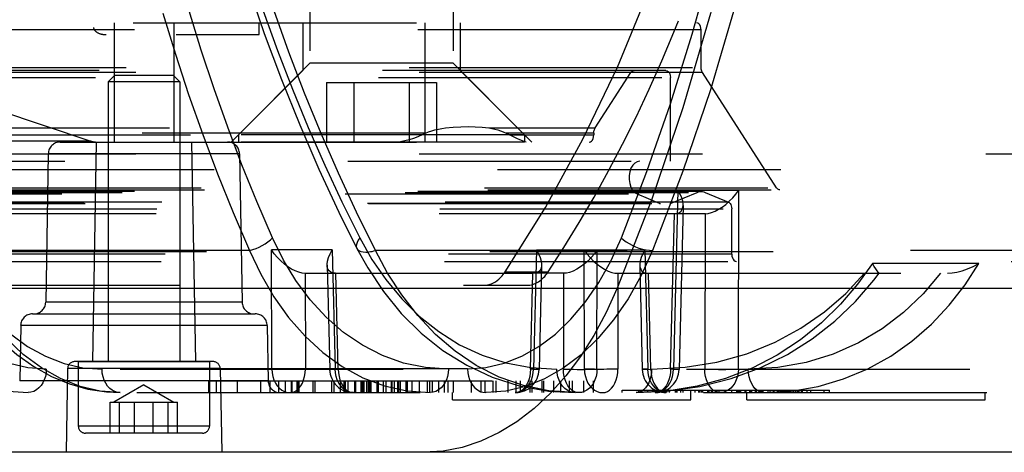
# Model space of a CAD drawing. Header units: inches. Extents: x 0 to 85, y 0 to 55.
# Tile 42 of 115: x 40.5 to 42.1, y 43.2 to 43.9. Entities that reach past the tile are written whole.
import ezdxf

# ---------------------------------------------------------------- set-up
doc = ezdxf.new("R2010")
doc.units = ezdxf.units.IN
doc.header["$LTSCALE"] = 4.675
doc.header["$MEASUREMENT"] = 0
doc.linetypes.add('HIDDEN', pattern=[0.2, 0.1, -0.1])
for name, color, linetype in [('_107103', 7, 'CONTINUOUS'), ('_15875', 7, 'CONTINUOUS'), ('_25203', 7, 'CONTINUOUS'), ('_9831', 7, 'CONTINUOUS')]:
    doc.layers.add(name, color=color, linetype=linetype)

msp = doc.modelspace()

# ---------------------------------------------------------------- linework, layer by layer
at = {"layer": '_107103', "color": 8, "linetype": 'HIDDEN'}
for p, q in [((40.9439, 44.3228), (40.9439, 43.8346)), ((41.1801, 44.3228), (41.1801, 43.8346)), ((40.9439, 43.8346), (40.8258, 43.7165)), ((41.1801, 43.8346), (40.9439, 43.8346)), ((41.1801, 43.8346), (41.2982, 43.7165)), ((40.9711, 43.8031), (41.1529, 43.8031)), ((40.9711, 43.8031), (40.9711, 43.7047)), ((41.0166, 43.8031), (41.0166, 43.7047)), ((41.1075, 43.8031), (41.1075, 43.7047)), ((41.1529, 43.8031), (41.1529, 43.7047)), ((41.2982, 43.7165), (40.8258, 43.7165)), ((40.8258, 43.7165), (40.8258, 43.7047)), ((41.2982, 43.7165), (41.2982, 43.7047)), ((41.2982, 43.7047), (40.8258, 43.7047))]:
    msp.add_line(p, q, dxfattribs=at)
at = {"layer": '_15875', "color": 8, "linetype": 'HIDDEN'}
for p, q in [((41.6458, 43.9291), (41.6049, 43.7909)), ((41.5391, 43.7678), (41.5748, 43.8824)), ((41.3945, 43.7092), (41.4513, 43.8283)), ((41.6049, 43.7909), (41.5594, 43.6564)), ((41.5001, 43.656), (41.5391, 43.7678)), ((41.3328, 43.5967), (41.3945, 43.7092)), ((40.5318, 43.7047), (40.8081, 43.7047)), ((40.5912, 43.7047), (40.5849, 43.3425)), ((40.7487, 43.7047), (40.755, 43.3425)), ((40.1892, 43.685), (42.9187, 43.685)), ((40.5121, 43.6854), (40.5079, 43.4406)), ((40.8278, 43.6854), (40.5121, 43.6854)), ((40.8278, 43.6854), (40.832, 43.4406)), ((41.4579, 43.5469), (41.5001, 43.656)), ((41.5594, 43.6564), (41.5093, 43.5259)), ((41.5512, 43.6253), (41.5439, 43.33)), ((41.5512, 43.6253), (41.6515, 43.6253)), ((41.6509, 43.33), (41.6515, 43.6253)), ((41.2661, 43.4904), (41.3328, 43.5967)), ((41.5597, 43.6002), (41.5531, 43.3297)), ((41.5595, 43.5974), (41.5597, 43.6002)), ((39.2874, 43.5866), (41.5965, 43.5866)), ((41.539, 43.33), (41.5454, 43.5866)), ((41.596, 43.5866), (41.5954, 43.33)), ((41.0213, 43.5293), (41.0214, 43.5293)), ((40.8444, 43.5259), (40.3498, 43.5259)), ((40.9808, 43.5269), (40.8805, 43.5269)), ((40.8809, 43.33), (40.8805, 43.5269)), ((40.9808, 43.5269), (40.9857, 43.33)), ((43.3373, 43.5259), (41.0521, 43.5259)), ((41.3177, 43.5269), (41.3128, 43.33)), ((41.3177, 43.5269), (41.4967, 43.5269)), ((41.3968, 43.33), (41.3964, 43.5269)), ((41.4176, 43.33), (41.418, 43.5269)), ((41.5093, 43.5259), (41.4904, 43.4844)), ((41.4967, 43.5269), (41.5016, 43.33)), ((40.9723, 43.5017), (40.9765, 43.3297)), ((41.3262, 43.5017), (41.322, 43.3297)), ((41.4881, 43.5017), (41.4923, 43.3297)), ((42.0478, 43.5046), (41.8721, 43.5046)), ((40.9355, 43.4882), (41.3118, 43.4882)), ((40.936, 43.4882), (40.9364, 43.33)), ((40.9905, 43.33), (40.9866, 43.4882)), ((41.2611, 43.4839), (41.2661, 43.4904)), ((41.2661, 43.4904), (41.337, 43.4904)), ((41.308, 43.33), (41.3118, 43.4882)), ((41.363, 43.4882), (41.3124, 43.4882)), ((41.3625, 43.4882), (41.3621, 43.33)), ((41.4514, 43.4882), (41.9961, 43.4882)), ((41.4519, 43.4882), (41.4522, 43.33)), ((41.4984, 43.4885), (41.5025, 43.4881)), ((41.5064, 43.33), (41.5025, 43.4882)), ((40.2625, 43.4685), (41.3022, 43.4685)), ((40.832, 43.4406), (40.5079, 43.4406)), ((40.4862, 43.4213), (40.8537, 43.4213)), ((40.4666, 43.4019), (40.465, 43.3107)), ((40.8734, 43.4019), (40.4666, 43.4019)), ((40.8734, 43.4019), (40.875, 43.3107)), ((40.784, 43.3425), (40.5559, 43.3425)), ((39.6955, 43.33), (42.6621, 43.33)), ((41.204, 43.3304), (40.3102, 43.3304)), ((40.5441, 43.3309), (40.5417, 43.1929)), ((40.7958, 43.3309), (40.5441, 43.3309)), ((40.7958, 43.3309), (40.7983, 43.1929)), ((40.9857, 43.33), (40.9775, 43.3298)), ((41.3619, 43.3316), (41.3311, 43.3141)), ((41.5016, 43.33), (41.4934, 43.3298)), ((40.875, 43.3107), (40.465, 43.3107)), ((40.7769, 43.311), (41.412, 43.311)), ((40.7769, 43.2913), (40.7769, 43.311)), ((40.7894, 43.311), (40.7894, 43.2913)), ((40.8242, 43.2913), (40.8242, 43.311)), ((40.8627, 43.2913), (40.8627, 43.311)), ((40.8777, 43.311), (40.8777, 43.2913)), ((40.8922, 43.311), (40.8922, 43.2913)), ((40.9035, 43.2913), (40.9035, 43.311)), ((40.913, 43.311), (40.913, 43.2913)), ((40.9144, 43.2913), (40.9144, 43.311)), ((40.9228, 43.2913), (40.9228, 43.311)), ((40.9247, 43.2913), (40.9247, 43.311)), ((40.9249, 43.2913), (40.9249, 43.311)), ((40.926, 43.2913), (40.926, 43.311)), ((40.9495, 43.2913), (40.9495, 43.311)), ((40.9525, 43.2913), (40.9525, 43.311)), ((40.98, 43.2913), (40.98, 43.311)), ((40.9841, 43.2913), (40.9841, 43.311)), ((40.9945, 43.2913), (40.9945, 43.311)), ((41.0005, 43.2913), (41.0005, 43.311)), ((41.0026, 43.2913), (41.0026, 43.311)), ((41.0065, 43.311), (41.0065, 43.2913)), ((41.0181, 43.2913), (41.0181, 43.311)), ((41.0198, 43.2913), (41.0198, 43.311)), ((41.0285, 43.2913), (41.0285, 43.311)), ((41.0296, 43.2913), (41.0296, 43.311)), ((41.031, 43.311), (41.031, 43.2913)), ((41.0334, 43.2913), (41.0334, 43.311)), ((41.0378, 43.2913), (41.0378, 43.311)), ((41.0404, 43.2913), (41.0404, 43.311)), ((41.0429, 43.2913), (41.0429, 43.311)), ((41.0452, 43.2913), (41.0452, 43.311)), ((41.0544, 43.311), (41.0544, 43.2913)), ((41.0564, 43.311), (41.0564, 43.2913)), ((41.0652, 43.2913), (41.0652, 43.311)), ((41.0655, 43.2913), (41.0655, 43.311)), ((41.0696, 43.2913), (41.0696, 43.311)), ((41.0784, 43.2913), (41.0784, 43.311)), ((41.079, 43.311), (41.079, 43.2913)), ((41.0835, 43.2913), (41.0835, 43.311)), ((41.0887, 43.2913), (41.0887, 43.311)), ((41.0907, 43.2913), (41.0907, 43.311)), ((41.0936, 43.2913), (41.0936, 43.311)), ((41.1027, 43.2913), (41.1027, 43.311)), ((41.1051, 43.2913), (41.1051, 43.311)), ((41.1125, 43.2913), (41.1125, 43.311)), ((41.1249, 43.2913), (41.1249, 43.311)), ((41.1374, 43.311), (41.1374, 43.2913)), ((41.1417, 43.2913), (41.1417, 43.311)), ((41.1462, 43.2913), (41.1462, 43.311)), ((41.1564, 43.2913), (41.1564, 43.311)), ((41.1566, 43.2913), (41.1566, 43.311)), ((41.1659, 43.2913), (41.1659, 43.311)), ((41.1722, 43.2913), (41.1722, 43.311)), ((41.1806, 43.2913), (41.1806, 43.311)), ((41.2073, 43.3128), (41.2097, 43.3078)), ((41.2107, 43.2913), (41.2107, 43.311)), ((41.2257, 43.311), (41.2257, 43.2913)), ((41.2329, 43.2913), (41.2329, 43.311)), ((41.2464, 43.2913), (41.2464, 43.311)), ((41.2515, 43.2913), (41.2515, 43.311)), ((41.2994, 43.3015), (41.267, 43.2939)), ((41.2708, 43.2913), (41.2708, 43.311)), ((41.2845, 43.2913), (41.2845, 43.311)), ((41.2914, 43.2913), (41.2914, 43.311)), ((41.3311, 43.3141), (41.2994, 43.3015)), ((41.3076, 43.2913), (41.3076, 43.311)), ((41.3108, 43.2913), (41.3108, 43.311)), ((41.327, 43.2913), (41.327, 43.311)), ((41.3301, 43.2913), (41.3301, 43.311)), ((41.3463, 43.2913), (41.3463, 43.311)), ((41.3578, 43.2913), (41.3578, 43.311)), ((41.372, 43.2913), (41.372, 43.311)), ((41.3771, 43.2913), (41.3771, 43.311)), ((41.3958, 43.2913), (41.3958, 43.311)), ((41.412, 43.2913), (41.412, 43.311)), ((39.7232, 43.2913), (42.907, 43.2913)), ((41.179, 43.2795), (41.179, 43.2913)), ((41.2202, 43.2958), (41.2246, 43.2934)), ((41.2246, 43.2934), (41.2293, 43.2919)), ((41.2293, 43.2919), (41.2342, 43.2913)), ((41.267, 43.2939), (41.2349, 43.2913)), ((41.4591, 43.2953), (41.8014, 43.2953)), ((41.4591, 43.2913), (41.4591, 43.2953)), ((41.486, 43.2953), (41.486, 43.2913)), ((41.4868, 43.2953), (41.4868, 43.2913)), ((41.492, 43.2913), (41.492, 43.2953)), ((41.5016, 43.2913), (41.5016, 43.2953)), ((41.5144, 43.2913), (41.5144, 43.2953)), ((41.5164, 43.2913), (41.5164, 43.2953)), ((41.5175, 43.2953), (41.5175, 43.2913)), ((41.5178, 43.2913), (41.5178, 43.2953)), ((41.523, 43.2913), (41.523, 43.2953)), ((41.5318, 43.2913), (41.5318, 43.2953)), ((41.5326, 43.2913), (41.5326, 43.2953)), ((41.5373, 43.2913), (41.5373, 43.2953)), ((41.5468, 43.2953), (41.5468, 43.2913)), ((41.5474, 43.2953), (41.5474, 43.2913)), ((41.5492, 43.2953), (41.5492, 43.2913)), ((41.556, 43.2913), (41.556, 43.2953)), ((41.5599, 43.2913), (41.5599, 43.2953)), ((41.5727, 43.2795), (41.5727, 43.2953)), ((41.5795, 43.2913), (41.5795, 43.2953)), ((41.5859, 43.2913), (41.5859, 43.2953)), ((41.5874, 43.2913), (41.5874, 43.2953)), ((41.5902, 43.2913), (41.5902, 43.2953)), ((41.5917, 43.2953), (41.5917, 43.2913)), ((41.6006, 43.2913), (41.6006, 43.2953)), ((41.6021, 43.2953), (41.6021, 43.2913)), ((41.6061, 43.2953), (41.6061, 43.2913)), ((41.6069, 43.2913), (41.6069, 43.2953)), ((41.6073, 43.2913), (41.6073, 43.2953)), ((41.6076, 43.2953), (41.6076, 43.2913)), ((41.6089, 43.2913), (41.6089, 43.2953)), ((41.6155, 43.2913), (41.6155, 43.2953)), ((41.6157, 43.2913), (41.6157, 43.2953)), ((41.6191, 43.2913), (41.6191, 43.2953)), ((41.6292, 43.2913), (41.6292, 43.2953)), ((41.6293, 43.2913), (41.6293, 43.2953)), ((41.64, 43.2913), (41.64, 43.2953)), ((41.6482, 43.2913), (41.6482, 43.2953)), ((41.6487, 43.2913), (41.6487, 43.2953)), ((41.6492, 43.2913), (41.6492, 43.2953)), ((41.6494, 43.2913), (41.6494, 43.2953)), ((41.6507, 43.2913), (41.6507, 43.2953)), ((41.6512, 43.2913), (41.6512, 43.2953)), ((41.6535, 43.2913), (41.6535, 43.2953)), ((41.6549, 43.2913), (41.6549, 43.2953)), ((41.6622, 43.2913), (41.6622, 43.2953)), ((41.664, 43.2913), (41.664, 43.2953)), ((41.6647, 43.2795), (41.6647, 43.2913)), ((41.6696, 43.2913), (41.6696, 43.2953)), ((41.6714, 43.2913), (41.6714, 43.2953)), ((41.6723, 43.2913), (41.6723, 43.2953)), ((41.6734, 43.2913), (41.6734, 43.2953)), ((41.6794, 43.2913), (41.6794, 43.2953)), ((41.681, 43.2913), (41.681, 43.2953)), ((41.6872, 43.2913), (41.6872, 43.2953)), ((41.6877, 43.2953), (41.6877, 43.2913)), ((41.6904, 43.2913), (41.6904, 43.2953)), ((41.6907, 43.2913), (41.6907, 43.2953)), ((41.6918, 43.2913), (41.6918, 43.2953)), ((41.6999, 43.2913), (41.6999, 43.2953)), ((41.7033, 43.2913), (41.7033, 43.2953)), ((41.709, 43.2913), (41.709, 43.2953)), ((41.7094, 43.2913), (41.7094, 43.2953)), ((41.7097, 43.2953), (41.7097, 43.2913)), ((41.7154, 43.2913), (41.7154, 43.2953)), ((41.7158, 43.2913), (41.7158, 43.2953)), ((41.7165, 43.2953), (41.7165, 43.2913)), ((41.7179, 43.2913), (41.7179, 43.2953)), ((41.7201, 43.2953), (41.7201, 43.2913)), ((41.721, 43.2953), (41.721, 43.2913)), ((41.7229, 43.2913), (41.7229, 43.2953)), ((41.7244, 43.2913), (41.7244, 43.2953)), ((41.7249, 43.2953), (41.7249, 43.2913)), ((41.725, 43.2913), (41.725, 43.2953)), ((41.7298, 43.2953), (41.7298, 43.2913)), ((41.7367, 43.2913), (41.7367, 43.2953)), ((41.7417, 43.2913), (41.7417, 43.2953)), ((41.745, 43.2913), (41.745, 43.2953)), ((41.7479, 43.2913), (41.7479, 43.2953)), ((41.7489, 43.2913), (41.7489, 43.2953)), ((41.7512, 43.2913), (41.7512, 43.2953)), ((41.7548, 43.2953), (41.7548, 43.2913)), ((41.7564, 43.2953), (41.7564, 43.2913)), ((41.7643, 43.2913), (41.7643, 43.2953)), ((41.7704, 43.2913), (41.7704, 43.2953)), ((41.7924, 43.2913), (41.7924, 43.2953)), ((41.8014, 43.2913), (41.8014, 43.2953)), ((42.0584, 43.2795), (42.0584, 43.2913)), ((41.179, 43.2795), (41.5727, 43.2795)), ((41.6647, 43.2795), (42.0584, 43.2795))]:
    msp.add_line(p, q, dxfattribs=at)
at = {"layer": '_15875', "color": 7, "linetype": 'Continuous'}
for p, q in [((39.2271, 43.4636), (43.4035, 43.4636)), ((42.907, 43.1929), (39.7231, 43.1929))]:
    msp.add_line(p, q, dxfattribs=at)
at = {"layer": '_15875', "color": 8, "linetype": 'HIDDEN'}
for points in [[(41.7536, 45.0827), (41.7511, 44.9115), (41.7424, 44.7413), (41.7272, 44.572), (41.7058, 44.4043), (41.6782, 44.2388), (41.6445, 44.0761), (41.6048, 43.9167), (41.5592, 43.7611), (41.508, 43.6102), (41.4511, 43.4636)], [(41.4513, 43.8283), (41.5028, 43.9529), (41.5489, 44.0827), (41.5892, 44.217), (41.6237, 44.3552), (41.6521, 44.4967), (41.6743, 44.6409), (41.6902, 44.787), (41.6998, 44.9342), (41.703, 45.0827)], [(41.5748, 43.8824), (41.6071, 43.9994), (41.6359, 44.1185), (41.6613, 44.2398)], [(40.8822, 43.5466), (40.8565, 43.6064), (40.8318, 43.6672), (40.8083, 43.7292), (40.7859, 43.7923), (40.7647, 43.8563), (40.7447, 43.9213)], [(40.8511, 43.934), (40.8686, 43.8837), (40.897, 43.8076), (40.927, 43.733), (40.9586, 43.6602), (40.9916, 43.5892), (41.0214, 43.5293)], [(40.8667, 43.9213), (40.8903, 43.8559), (40.9151, 43.7917), (40.9412, 43.7286), (40.9684, 43.6666), (40.9967, 43.606), (41.0262, 43.5466)], [(41.0521, 43.5259), (41.0208, 43.589), (40.9908, 43.6533), (40.9622, 43.7187), (40.9349, 43.7852), (40.909, 43.8528), (40.8847, 43.9213)], [(40.7012, 43.9174), (40.7219, 43.8499), (40.7438, 43.7832), (40.767, 43.7174), (40.7916, 43.6525), (40.8174, 43.5887), (40.8444, 43.5259)], [(41.5597, 43.6002), (41.5597, 43.6017), (41.559, 43.6069), (41.5574, 43.6126), (41.5548, 43.6188), (41.5512, 43.6253)], [(41.596, 43.5865), (41.601, 43.587), (41.6065, 43.5883), (41.6124, 43.5906), (41.6184, 43.5937), (41.6243, 43.5973), (41.6301, 43.6017), (41.636, 43.6069), (41.6417, 43.6126), (41.6469, 43.6187), (41.6515, 43.6253)], [(41.5459, 43.5866), (41.55, 43.587), (41.5535, 43.5883), (41.5563, 43.5906), (41.5584, 43.5937), (41.5595, 43.5974)], [(40.5089, 43.33), (40.4782, 43.3324), (40.4481, 43.3394), (40.4186, 43.3512), (40.39, 43.3674), (40.3629, 43.3878), (40.3373, 43.4124), (40.3133, 43.4409), (40.2914, 43.4731), (40.2719, 43.5082), (40.2547, 43.5466)], [(40.3354, 43.5466), (40.354, 43.5084), (40.3748, 43.4733), (40.3979, 43.4412), (40.423, 43.4127), (40.4498, 43.3881), (40.478, 43.3676), (40.5076, 43.3513), (40.5381, 43.3395), (40.5692, 43.3324), (40.6008, 43.33)], [(40.8444, 43.5259), (40.8497, 43.5273), (40.855, 43.5292), (40.8603, 43.5314), (40.8653, 43.5339), (40.8702, 43.5368), (40.8747, 43.5399), (40.8788, 43.5432), (40.8822, 43.5466)], [(41.1726, 43.33), (41.1347, 43.3327), (41.0983, 43.3402), (41.0635, 43.3526), (41.0305, 43.3695), (40.9994, 43.3907), (40.9706, 43.4159), (40.9445, 43.4445), (40.9209, 43.4761), (40.9002, 43.5101), (40.8822, 43.5466)], [(41.0262, 43.5466), (41.0236, 43.5428), (41.0217, 43.5392), (41.0206, 43.5359), (41.0204, 43.5328), (41.021, 43.53), (41.0213, 43.5293)], [(41.0262, 43.5466), (41.0461, 43.511), (41.0691, 43.4777), (41.0953, 43.4461), (41.1244, 43.4174), (41.1564, 43.392), (41.191, 43.3704), (41.2281, 43.3531), (41.2674, 43.3404), (41.3084, 43.3328), (41.3514, 43.33)], [(41.4207, 43.4732), (41.4404, 43.5084), (41.4579, 43.5469)], [(41.4576, 43.5469), (41.4614, 43.5435), (41.4657, 43.5403), (41.4705, 43.5373), (41.4757, 43.5346), (41.4812, 43.5321), (41.4869, 43.5299), (41.4928, 43.5282), (41.4986, 43.5269), (41.5041, 43.5261), (41.5093, 43.5259)], [(40.3295, 43.5314), (40.343, 43.5028), (40.3625, 43.4676), (40.384, 43.435), (40.4076, 43.405), (40.4331, 43.3779), (40.46, 43.3543), (40.4881, 43.3344), (40.5175, 43.318), (40.5472, 43.3057), (40.5773, 43.2972), (40.6081, 43.2924), (40.6309, 43.2913)], [(41.0213, 43.5293), (41.0393, 43.4971), (41.0651, 43.4583), (41.0947, 43.4221), (41.1275, 43.3894), (41.1634, 43.3608), (41.2026, 43.3364), (41.2444, 43.3169), (41.2891, 43.3026), (41.3377, 43.2938), (41.3815, 43.2913)], [(41.0214, 43.5293), (41.0225, 43.5276), (41.0248, 43.5257), (41.0279, 43.5242), (41.0318, 43.5234), (41.0364, 43.5231)], [(40.2064, 43.5259), (40.2249, 43.4844), (40.246, 43.446), (40.2696, 43.4112), (40.2953, 43.3803), (40.3227, 43.3538), (40.3517, 43.3317), (40.3822, 43.3142), (40.4139, 43.3015), (40.4461, 43.2939), (40.4788, 43.2913)], [(40.631, 43.2913), (40.5975, 43.294), (40.5645, 43.3017), (40.5321, 43.3146), (40.5007, 43.3323), (40.4709, 43.3545), (40.4427, 43.3811), (40.416, 43.412), (40.3915, 43.4468), (40.3693, 43.4849), (40.3498, 43.5259)], [(40.8444, 43.5259), (40.863, 43.4865), (40.8846, 43.4495), (40.9088, 43.4154), (40.9358, 43.3845), (40.9654, 43.3573), (40.9973, 43.3342), (41.0312, 43.3159), (41.0668, 43.3024), (41.104, 43.2941), (41.1424, 43.2913)], [(40.936, 43.4881), (40.931, 43.4886), (40.9255, 43.4899), (40.9196, 43.4922), (40.9136, 43.4952), (40.9077, 43.4989), (40.9019, 43.5033), (40.896, 43.5085), (40.8903, 43.5142), (40.8851, 43.5203), (40.8805, 43.5269)], [(40.9723, 43.5017), (40.9723, 43.5033), (40.9729, 43.5084), (40.9746, 43.5142), (40.9772, 43.5204), (40.9808, 43.5269)], [(41.0364, 43.5231), (41.0388, 43.5232), (41.0413, 43.5235), (41.0439, 43.5239), (41.0465, 43.5244), (41.0493, 43.5251), (41.0521, 43.5259)], [(41.3816, 43.2913), (41.3381, 43.2943), (41.2961, 43.303), (41.2562, 43.3171), (41.2185, 43.3362), (41.1835, 43.3597), (41.1512, 43.3873), (41.1217, 43.4184), (41.0953, 43.4524), (41.072, 43.4884), (41.0521, 43.5259)], [(41.3177, 43.5269), (41.3213, 43.5203), (41.3239, 43.5141), (41.3256, 43.5083), (41.3262, 43.503), (41.3262, 43.5017)], [(41.418, 43.5269), (41.4134, 43.5204), (41.4081, 43.5141), (41.4023, 43.5083), (41.3962, 43.503), (41.3902, 43.4986), (41.3843, 43.4949), (41.3781, 43.4918), (41.3723, 43.4897), (41.3673, 43.4885), (41.363, 43.4882)], [(41.3964, 43.5269), (41.401, 43.5204), (41.4062, 43.5141), (41.412, 43.5083), (41.4181, 43.503), (41.4241, 43.4986), (41.4301, 43.4949), (41.4362, 43.4918), (41.442, 43.4897), (41.4471, 43.4885), (41.4514, 43.4882)], [(41.4967, 43.5269), (41.4931, 43.5203), (41.4904, 43.5141), (41.4888, 43.5083), (41.4881, 43.503), (41.4881, 43.5017)], [(40.9861, 43.4882), (40.982, 43.4886), (40.9785, 43.4899), (40.9757, 43.4921), (40.9736, 43.4952), (40.9725, 43.4989), (40.9723, 43.5017)], [(41.3262, 43.5017), (41.3259, 43.4986), (41.3247, 43.4949), (41.3226, 43.4919), (41.3196, 43.4897), (41.316, 43.4885), (41.3118, 43.4881)], [(41.8721, 43.5046), (41.8477, 43.4702), (41.8196, 43.4374), (41.7882, 43.4065), (41.7533, 43.3783), (41.7152, 43.3533), (41.6739, 43.3319), (41.6297, 43.3146), (41.5829, 43.3019), (41.5336, 43.294), (41.4825, 43.2913)], [(41.4881, 43.5017), (41.4884, 43.4986), (41.4897, 43.4949), (41.4918, 43.4919), (41.4948, 43.4897), (41.4984, 43.4885)], [(41.6925, 43.2913), (41.7382, 43.2939), (41.7824, 43.3015), (41.8246, 43.3139), (41.8647, 43.3307), (41.9024, 43.3517), (41.9374, 43.3764), (41.9696, 43.4045), (41.9988, 43.4356), (42.025, 43.469), (42.0478, 43.5046)], [(41.8834, 43.4882), (41.8826, 43.4886), (41.8814, 43.49), (41.8797, 43.4923), (41.8776, 43.4955), (41.8751, 43.4996), (41.8721, 43.5046)], [(41.9961, 43.4882), (42.0036, 43.4887), (42.0116, 43.4901), (42.0201, 43.4923), (42.0291, 43.4955), (42.0384, 43.4996), (42.0478, 43.5046)], [(41.2311, 43.4685), (41.2375, 43.4692), (41.2438, 43.471), (41.2499, 43.4742), (41.2557, 43.4785), (41.2611, 43.4839)], [(41.4904, 43.4844), (41.4689, 43.4461), (41.4451, 43.4113), (41.4191, 43.3805), (41.3913, 43.3538), (41.3619, 43.3316)], [(41.4825, 43.2913), (41.532, 43.2935), (41.5873, 43.3014), (41.6388, 43.3144), (41.6871, 43.3323), (41.7319, 43.3544), (41.7728, 43.3801), (41.8103, 43.4094), (41.8443, 43.4418), (41.8747, 43.4767), (41.8835, 43.4882)], [(41.5078, 43.33), (41.563, 43.3331), (41.6154, 43.3415), (41.665, 43.3555), (41.7115, 43.3744), (41.7541, 43.3977), (41.7931, 43.4248), (41.828, 43.4548), (41.8591, 43.4882)], [(41.9845, 43.4882), (41.9558, 43.4541), (41.9236, 43.4237), (41.888, 43.3965), (41.8491, 43.3735), (41.8072, 43.3549), (41.7627, 43.3412), (41.7161, 43.333), (41.6672, 43.33)], [(41.4511, 43.4636), (41.4328, 43.4233), (41.4126, 43.3858), (41.3904, 43.3509), (41.3664, 43.319), (41.3408, 43.2903), (41.3137, 43.265), (41.2854, 43.2433), (41.256, 43.2253), (41.2258, 43.2112), (41.1949, 43.2011), (41.1637, 43.195), (41.132, 43.1929)], [(41.204, 43.3304), (41.2344, 43.3328), (41.2642, 43.3398), (41.2935, 43.3514), (41.3219, 43.3675), (41.349, 43.388), (41.3747, 43.4126), (41.3987, 43.4411), (41.4207, 43.4732)], [(40.5089, 43.33), (40.5085, 43.3239), (40.5073, 43.3181), (40.5055, 43.3126), (40.5032, 43.3076), (40.5002, 43.303), (40.4967, 43.2991), (40.4927, 43.2958), (40.4883, 43.2934), (40.4836, 43.2919), (40.4788, 43.2913)], [(40.6309, 43.2913), (40.6263, 43.2918), (40.6218, 43.2932), (40.6176, 43.2954), (40.6137, 43.2984), (40.6101, 43.3022), (40.607, 43.3068), (40.6044, 43.3119), (40.6025, 43.3176), (40.6013, 43.3237), (40.6008, 43.33)], [(40.9076, 43.3297), (40.9026, 43.3297), (40.8976, 43.3298), (40.8929, 43.3298), (40.8885, 43.3299), (40.8845, 43.3299), (40.8809, 43.33)], [(40.8809, 43.33), (40.8814, 43.3239), (40.8825, 43.318), (40.8844, 43.3124), (40.8869, 43.3072), (40.8899, 43.3026), (40.8935, 43.2987), (40.8975, 43.2955), (40.9019, 43.2932), (40.9064, 43.2918), (40.9111, 43.2913)], [(40.9364, 43.33), (40.9322, 43.3299), (40.9277, 43.3299), (40.9229, 43.3298), (40.9179, 43.3298), (40.9128, 43.3297), (40.9076, 43.3297)], [(40.9111, 43.2913), (40.915, 43.2918), (40.9188, 43.2932), (40.9224, 43.2955), (40.9258, 43.2987), (40.9288, 43.3026), (40.9314, 43.3072), (40.9335, 43.3124), (40.935, 43.318), (40.936, 43.3239), (40.9364, 43.33)], [(40.9765, 43.3297), (40.9766, 43.3297), (40.9777, 43.3297), (40.9905, 43.33)], [(40.9775, 43.3298), (40.9766, 43.3297), (40.9765, 43.3297)], [(41.0158, 43.2913), (41.0112, 43.2918), (41.0066, 43.2932), (41.0023, 43.2955), (40.9983, 43.2987), (40.9947, 43.3026), (40.9916, 43.3072), (40.9891, 43.3124), (40.9873, 43.318), (40.9861, 43.3239), (40.9857, 43.33)], [(40.9905, 43.33), (40.9909, 43.3239), (40.9919, 43.318), (40.9934, 43.3124), (40.9955, 43.3072), (40.9981, 43.3026), (41.0011, 43.2987), (41.0045, 43.2955), (41.0081, 43.2932), (41.0119, 43.2918), (41.0158, 43.2913)], [(41.1726, 43.33), (41.1721, 43.3239), (41.171, 43.3181), (41.1692, 43.3126), (41.1668, 43.3076), (41.1639, 43.303), (41.1603, 43.2991), (41.1563, 43.2958), (41.1519, 43.2934), (41.1473, 43.2919), (41.1424, 43.2913)], [(41.204, 43.3304), (41.2045, 43.3242), (41.2056, 43.3183), (41.2073, 43.3128)], [(41.2827, 43.2913), (41.2873, 43.2918), (41.2919, 43.2932), (41.2962, 43.2955), (41.3002, 43.2987), (41.3038, 43.3026), (41.3069, 43.3072), (41.3094, 43.3124), (41.3112, 43.318), (41.3124, 43.3239), (41.3128, 43.33)], [(41.308, 43.33), (41.3076, 43.3239), (41.3066, 43.318), (41.3051, 43.3124), (41.303, 43.3072), (41.3004, 43.3026), (41.2974, 43.2987), (41.294, 43.2955), (41.2904, 43.2932), (41.2866, 43.2918), (41.2827, 43.2913)], [(41.3208, 43.3297), (41.3124, 43.3299), (41.308, 43.33)], [(41.3128, 43.33), (41.321, 43.3298), (41.3219, 43.3297), (41.322, 43.3297)], [(41.322, 43.3297), (41.3219, 43.3297), (41.3208, 43.3297)], [(41.3815, 43.2913), (41.3769, 43.2918), (41.3724, 43.2932), (41.3682, 43.2954), (41.3643, 43.2984), (41.3607, 43.3022), (41.3576, 43.3068), (41.355, 43.3119), (41.3531, 43.3176), (41.3519, 43.3237), (41.3514, 43.33)], [(41.3621, 43.33), (41.3672, 43.3299), (41.3727, 43.3298), (41.3786, 43.3298), (41.3847, 43.3297), (41.3909, 43.3297), (41.3969, 43.3297), (41.4028, 43.3298), (41.4083, 43.3298), (41.4133, 43.3299), (41.4176, 43.33)], [(41.3874, 43.2913), (41.3835, 43.2918), (41.3797, 43.2932), (41.3761, 43.2955), (41.3727, 43.2987), (41.3697, 43.3026), (41.3671, 43.3072), (41.365, 43.3124), (41.3635, 43.318), (41.3625, 43.3239), (41.3621, 43.33)], [(41.4176, 43.33), (41.4171, 43.3239), (41.416, 43.318), (41.4141, 43.3124), (41.4116, 43.3072), (41.4086, 43.3026), (41.405, 43.2987), (41.401, 43.2955), (41.3966, 43.2932), (41.3921, 43.2918), (41.3874, 43.2913)], [(41.4235, 43.3297), (41.4184, 43.3297), (41.4135, 43.3298), (41.4088, 43.3298), (41.4044, 43.3299), (41.4003, 43.3299), (41.3968, 43.33)], [(41.3968, 43.33), (41.3972, 43.3239), (41.3984, 43.318), (41.4002, 43.3124), (41.4027, 43.3072), (41.4058, 43.3026), (41.4094, 43.2987), (41.4134, 43.2955), (41.4177, 43.2932), (41.4223, 43.2918), (41.4269, 43.2913)], [(41.4522, 43.33), (41.4481, 43.3299), (41.4436, 43.3299), (41.4388, 43.3298), (41.4338, 43.3298), (41.4287, 43.3297), (41.4235, 43.3297)], [(41.4269, 43.2913), (41.4309, 43.2918), (41.4347, 43.2932), (41.4383, 43.2955), (41.4417, 43.2987), (41.4447, 43.3026), (41.4473, 43.3072), (41.4493, 43.3124), (41.4509, 43.318), (41.4519, 43.3239), (41.4522, 43.33)], [(41.5078, 43.33), (41.5075, 43.3239), (41.5065, 43.3181), (41.505, 43.3126), (41.503, 43.3076), (41.5005, 43.303), (41.4976, 43.2991), (41.4942, 43.2958), (41.4905, 43.2934), (41.4866, 43.2919), (41.4825, 43.2913)], [(41.4923, 43.3297), (41.4925, 43.3297), (41.4935, 43.3297), (41.5064, 43.33)], [(41.4934, 43.3298), (41.4924, 43.3297), (41.4923, 43.3297)], [(41.5317, 43.2913), (41.527, 43.2918), (41.5225, 43.2932), (41.5182, 43.2955), (41.5141, 43.2987), (41.5106, 43.3026), (41.5075, 43.3072), (41.505, 43.3124), (41.5032, 43.318), (41.502, 43.3239), (41.5016, 43.33)], [(41.5064, 43.33), (41.5068, 43.3239), (41.5077, 43.318), (41.5093, 43.3124), (41.5114, 43.3072), (41.514, 43.3026), (41.517, 43.2987), (41.5203, 43.2955), (41.524, 43.2932), (41.5278, 43.2918), (41.5317, 43.2913)], [(41.5137, 43.2913), (41.5184, 43.2918), (41.523, 43.2932), (41.5273, 43.2955), (41.5313, 43.2987), (41.5349, 43.3026), (41.5379, 43.3072), (41.5404, 43.3124), (41.5423, 43.318), (41.5434, 43.3239), (41.5439, 43.33)], [(41.539, 43.33), (41.5387, 43.3239), (41.5377, 43.318), (41.5361, 43.3124), (41.5341, 43.3072), (41.5315, 43.3026), (41.5285, 43.2987), (41.5251, 43.2955)], [(41.5519, 43.3297), (41.5434, 43.3299), (41.539, 43.33)], [(41.5439, 43.33), (41.5521, 43.3298), (41.553, 43.3297), (41.5531, 43.3297)], [(41.5531, 43.3297), (41.5529, 43.3297), (41.5519, 43.3297)], [(41.5954, 43.33), (41.6004, 43.3299), (41.606, 43.3298), (41.6119, 43.3298), (41.618, 43.3297), (41.6241, 43.3297), (41.6302, 43.3297), (41.6361, 43.3298), (41.6416, 43.3298), (41.6465, 43.3299), (41.6509, 43.33)], [(41.6207, 43.2913), (41.6168, 43.2918), (41.613, 43.2932), (41.6093, 43.2955), (41.606, 43.2987), (41.603, 43.3026), (41.6004, 43.3072), (41.5983, 43.3124), (41.5968, 43.318), (41.5958, 43.3239), (41.5954, 43.33)], [(41.6509, 43.33), (41.6504, 43.3239), (41.6493, 43.318), (41.6474, 43.3124), (41.6449, 43.3072), (41.6419, 43.3026), (41.6383, 43.2987), (41.6343, 43.2955), (41.6299, 43.2932), (41.6254, 43.2918), (41.6207, 43.2913)], [(41.6925, 43.2913), (41.6886, 43.2918), (41.6848, 43.2932), (41.6813, 43.2954), (41.678, 43.2984), (41.6751, 43.3022), (41.6724, 43.3068), (41.6703, 43.3119), (41.6687, 43.3176), (41.6676, 43.3237), (41.6672, 43.33)], [(41.2097, 43.3078), (41.2127, 43.3032), (41.2162, 43.2991), (41.2202, 43.2958)], [(41.5251, 43.2955), (41.5215, 43.2932), (41.5177, 43.2918), (41.5137, 43.2913)]]:
    msp.add_lwpolyline(points, dxfattribs=at)
for centre, radius, start, end in [((40.5318, 43.685), 0.0197, 90, 179), ((40.8081, 43.685), 0.0197, 1, 90), ((40.4882, 43.4409), 0.0197, 270, 359), ((40.8517, 43.4409), 0.0197, 181, 270), ((40.4862, 43.4016), 0.0197, 90, 179), ((40.8537, 43.4016), 0.0197, 1, 90), ((40.5559, 43.3307), 0.0118, 90, 179), ((40.784, 43.3307), 0.0118, 1, 90), ((41.0158, 43.3307), 0.0394, 181.4087, 270), ((41.2827, 43.3307), 0.0394, 270, 358.5913), ((41.5317, 43.3307), 0.0394, 181.4087, 270), ((41.5137, 43.3307), 0.0394, 270, 358.5913), ((40.8946, 43.311), 0.0197, 181, 270)]:
    msp.add_arc(centre, radius, start, end, dxfattribs=at)
for centre, major_axis, start_param, end_param in [((40.3462, 45.0827), (-0.0251, 2.2047), -2.385128, -1.970396), ((41.3016, 43.5472), (-0.0009, 0.0787), -3.148914, -2.385128)]:
    msp.add_ellipse(centre, major_axis=major_axis, ratio=0.642739, start_param=start_param, end_param=end_param, dxfattribs=at)
at = {"layer": '_25203', "color": 8, "linetype": 'HIDDEN'}
for p, q in [((40.5869, 46.2717), (40.5869, 43.8937)), ((26.6274, 43.9016), (41.5819, 43.9016)), ((26.7695, 43.8937), (40.5869, 43.8937)), ((41.5895, 43.8898), (27.0829, 43.8898)), ((40.6207, 43.9016), (40.6207, 43.7047)), ((40.7192, 43.9016), (40.7192, 43.7047)), ((40.8604, 43.8819), (40.8604, 43.9016)), ((40.9321, 43.9016), (40.9321, 43.8228)), ((41.134, 43.7047), (41.134, 43.9016)), ((41.1919, 43.9016), (41.1919, 43.8228)), ((41.5895, 43.8277), (41.5895, 43.8898)), ((26.6984, 43.8819), (40.8604, 43.8819)), ((41.5313, 43.8228), (26.8477, 43.8228)), ((27.0829, 43.8277), (41.5895, 43.8277)), ((40.9321, 43.8228), (40.814, 43.7047)), ((41.1919, 43.8228), (41.3101, 43.7047)), ((41.5917, 43.8194), (26.9668, 43.8194)), ((27.0323, 43.811), (41.5389, 43.811)), ((41.4146, 43.7279), (41.4734, 43.8194)), ((41.5389, 43.6732), (41.5389, 43.811)), ((41.7138, 43.6294), (41.5917, 43.8194)), ((40.3579, 43.7809), (40.5822, 43.7063)), ((27.1548, 43.7279), (41.1677, 43.7279)), ((41.2392, 43.7279), (41.4146, 43.7279)), ((41.1348, 43.7195), (27.1833, 43.7195)), ((27.1892, 43.7165), (41.1289, 43.7165)), ((41.122, 43.7134), (41.1149, 43.7107)), ((41.1289, 43.7165), (41.122, 43.7134)), ((41.4123, 43.7195), (41.2676, 43.7195)), ((41.2735, 43.7165), (41.4123, 43.7165)), ((41.4123, 43.7195), (41.4123, 43.7165)), ((26.6274, 43.7047), (41.4047, 43.7047)), ((40.5822, 43.7063), (26.7707, 43.7063)), ((41.0935, 43.7052), (41.0864, 43.7047)), ((26.9817, 43.6732), (41.5389, 43.6732)), ((42.6559, 43.6591), (28.1493, 43.6591)), ((27.2072, 43.6294), (41.7138, 43.6294)), ((27.2126, 43.626), (42.6032, 43.626)), ((26.9771, 43.619), (41.4837, 43.619)), ((27.0763, 43.6217), (41.596, 43.6217)), ((41.5895, 43.623), (27.0829, 43.623)), ((41.4837, 43.619), (41.5204, 43.6037)), ((41.5399, 43.6037), (41.5829, 43.6217)), ((41.596, 43.6217), (41.6345, 43.6057)), ((27.0138, 43.6037), (41.5399, 43.6037)), ((27.0157, 43.6033), (41.5379, 43.6033)), ((41.6345, 43.6057), (27.1279, 43.6057)), ((27.1335, 43.5943), (41.6401, 43.5943)), ((41.6401, 43.5197), (41.6401, 43.5943)), ((41.6401, 43.5197), (27.1335, 43.5197)), ((28.1506, 43.5244), (42.6572, 43.5244)), ((27.1411, 43.5079), (42.6308, 43.5079))]:
    msp.add_line(p, q, dxfattribs=at)
for points in [[(41.5895, 43.8898), (41.5892, 43.8928), (41.5885, 43.8955), (41.5874, 43.8979), (41.5859, 43.8998), (41.5841, 43.901), (41.5819, 43.9016)], [(41.4734, 43.8194), (41.4741, 43.8204), (41.4749, 43.8213), (41.4758, 43.8219), (41.4768, 43.8224), (41.4777, 43.8227), (41.4787, 43.8228)], [(41.5313, 43.8228), (41.5332, 43.8224), (41.535, 43.8213), (41.5365, 43.8196), (41.5377, 43.8172), (41.5385, 43.8144), (41.5389, 43.811)], [(41.5917, 43.8194), (41.591, 43.8205), (41.5905, 43.8218), (41.5901, 43.8232), (41.5897, 43.8247), (41.5895, 43.8262), (41.5895, 43.8277)], [(41.1348, 43.7195), (41.1396, 43.7215), (41.1448, 43.7233)], [(41.1448, 43.7233), (41.1502, 43.7247), (41.1558, 43.726), (41.1617, 43.727), (41.1677, 43.7279)], [(41.1677, 43.7279), (41.1805, 43.7292), (41.1929, 43.73), (41.205, 43.7303), (41.2168, 43.73), (41.2282, 43.7292), (41.2392, 43.7279)], [(41.2392, 43.7279), (41.2442, 43.727), (41.2491, 43.726), (41.2538, 43.7248), (41.2585, 43.7233), (41.263, 43.7215), (41.2676, 43.7195)], [(41.4123, 43.7195), (41.4124, 43.7211), (41.4126, 43.7226), (41.4129, 43.724)], [(41.4129, 43.724), (41.4133, 43.7254), (41.4139, 43.7267), (41.4146, 43.7279)], [(41.1149, 43.7107), (41.1078, 43.7084), (41.1007, 43.7066), (41.0935, 43.7052)], [(41.1289, 43.7165), (41.1299, 43.717), (41.1309, 43.7175), (41.1318, 43.718), (41.1328, 43.7185), (41.1338, 43.719), (41.1348, 43.7195)], [(41.2676, 43.7195), (41.2686, 43.719), (41.2696, 43.7185), (41.2706, 43.718), (41.2716, 43.7175), (41.2726, 43.717), (41.2735, 43.7165)], [(41.3009, 43.7047), (41.2982, 43.7052), (41.2947, 43.7066), (41.2904, 43.7084), (41.2855, 43.7107), (41.2799, 43.7134), (41.2735, 43.7165)], [(41.4047, 43.7047), (41.4067, 43.7052), (41.4084, 43.7062), (41.41, 43.708), (41.4112, 43.7103), (41.412, 43.7132), (41.4123, 43.7165)], [(41.4882, 43.6732), (41.4839, 43.6723), (41.48, 43.6701), (41.4765, 43.6663), (41.4737, 43.6614), (41.4717, 43.6556), (41.4707, 43.6493), (41.4707, 43.6427), (41.4716, 43.6363), (41.4735, 43.6305), (41.4762, 43.6254), (41.4796, 43.6217), (41.4837, 43.619)], [(41.7192, 43.626), (41.7182, 43.6261), (41.7172, 43.6264), (41.7162, 43.6269), (41.7154, 43.6276), (41.7145, 43.6284), (41.7138, 43.6294)], [(41.5829, 43.6217), (41.5851, 43.6224), (41.5873, 43.6229), (41.5895, 43.623)], [(41.5895, 43.623), (41.5917, 43.6229), (41.5939, 43.6224), (41.596, 43.6217)], [(41.5204, 43.6037), (41.5207, 43.6036), (41.521, 43.6035), (41.5213, 43.6034), (41.5217, 43.6034), (41.522, 43.6034), (41.5223, 43.6033)], [(41.5379, 43.6033), (41.5383, 43.6034), (41.5386, 43.6034), (41.5389, 43.6034), (41.5392, 43.6035), (41.5396, 43.6036), (41.5399, 43.6037)], [(41.6345, 43.6057), (41.636, 43.6047), (41.6373, 43.6034), (41.6385, 43.6016), (41.6393, 43.5995), (41.6398, 43.597), (41.6401, 43.5943)], [(41.6401, 43.5197), (41.6404, 43.5166), (41.6411, 43.5139), (41.6422, 43.5115), (41.6437, 43.5096), (41.6455, 43.5084), (41.6477, 43.5079)]]:
    msp.add_lwpolyline(points, dxfattribs=at)
for centre, start_param in [((40.6074, 43.8937), -3.141593), ((40.5924, 43.7165), -2.094395)]:
    msp.add_ellipse(centre, major_axis=(0.0205, 0), ratio=0.575767, start_param=start_param, end_param=-1.570796, dxfattribs=at)
at = {"layer": '_9831', "color": 8, "linetype": 'HIDDEN'}
for p, q in [((40.6219, 43.815), (40.6109, 43.8039)), ((40.6219, 43.815), (40.718, 43.815)), ((40.718, 43.815), (40.729, 43.8039)), ((40.729, 43.8039), (40.6109, 43.8039)), ((40.6109, 43.8039), (40.6109, 43.3425)), ((40.729, 43.8039), (40.729, 43.3425)), ((40.5617, 43.3425), (40.7782, 43.3425)), ((40.5617, 43.3425), (40.5617, 43.2362)), ((40.7782, 43.3425), (40.7782, 43.2362)), ((40.67, 43.3042), (40.6204, 43.2756)), ((40.67, 43.3042), (40.7196, 43.2756)), ((40.6145, 43.2756), (40.7254, 43.2756)), ((40.6145, 43.2244), (40.6145, 43.2756)), ((40.6299, 43.2244), (40.6299, 43.2756)), ((40.6546, 43.2244), (40.6546, 43.2756)), ((40.6854, 43.2244), (40.6854, 43.2756)), ((40.71, 43.2244), (40.71, 43.2756)), ((40.7254, 43.2244), (40.7254, 43.2756)), ((40.7782, 43.2362), (40.5617, 43.2362)), ((40.7664, 43.2244), (40.5735, 43.2244))]:
    msp.add_line(p, q, dxfattribs=at)
for centre, start, end in [((40.5735, 43.2362), 180, 270), ((40.7664, 43.2362), 270, 360)]:
    msp.add_arc(centre, 0.0118, start, end, dxfattribs=at)

doc.saveas('drawing.dxf')
